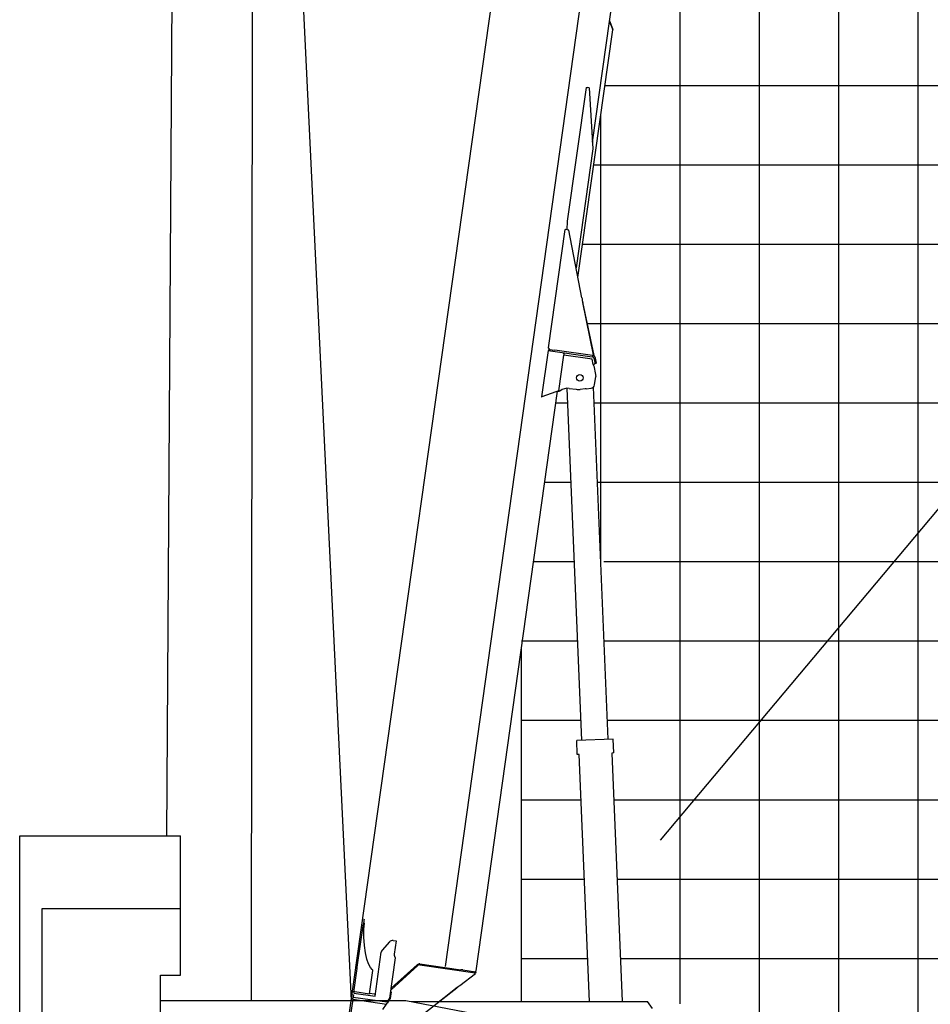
# Model space of a CAD drawing. Extents: x -441179 to 62702, y -334860 to 51651.
# Tile 41 of 68: x -152696 to -141218, y -309824 to -297415. Entities that reach past the tile are written whole.
import ezdxf

# ---------------------------------------------------------------- set-up
doc = ezdxf.new("R2010")
doc.units = 0
doc.layers.get('0').update_dxf_attribs({"linetype": 'CONTINUOUS'})

msp = doc.modelspace()

# ---------------------------------------------------------------- linework, layer by layer
at = {"color": 252, "linetype": 'Continuous'}
for p, q in [((-141372.192684, -311955.190763), (-141372.192684, -268658.337857)), ((-142372.192684, -311955.190763), (-142372.192684, -275708.166463)), ((-143372.192684, -309990.635124), (-143372.192684, -283233.085873)), ((-144372.192684, -309816.336728), (-144372.192684, -290772.398438)), ((-145318.674083, -298245.002408), (-31372.192684, -298245.002408)), ((-145372.192684, -304293.044689), (-145372.192684, -298625.807043)), ((-145459.214917, -299245.002408), (-31372.192684, -299245.002408)), ((-145599.755752, -300245.002408), (-31372.192684, -300245.002408)), ((-145544.38563, -301245.002408), (-31372.192684, -301245.002408)), ((-145938.110196, -302245.002408), (-145788.306505, -302245.002408)), ((-145458.024652, -302245.002408), (-31372.192684, -302245.002408)), ((-146078.651031, -303245.002408), (-145746.397229, -303245.002408)), ((-145416.115377, -303245.002408), (-31372.192684, -303245.002408)), ((-146372.192684, -305245.002408), (-145662.578678, -305245.002408)), ((-145332.296826, -305245.002408), (-31372.192684, -305245.002408)), ((-146372.192684, -306245.002408), (-145620.669403, -306245.002408)), ((-145290.38755, -306245.002408), (-31372.192684, -306245.002408)), ((-146372.192684, -307245.002408), (-145620.789175, -307245.002408)), ((-145206.433588, -307245.002408), (-31372.192684, -307245.002408)), ((-146372.192684, -308245.002408), (-145578.879899, -308245.002408)), ((-145164.524312, -308245.002408), (-31372.192684, -308245.002408)), ((-146372.192684, -309245.002408), (-145536.970624, -309245.002408)), ((-145122.615037, -309245.002408), (-31372.192684, -309245.002408))]:
    msp.add_line(p, q, dxfattribs=at)
at = {"color": 151, "linetype": 'Continuous'}
for p, q in [((-150623.176734, -271337.646957), (-150843.060021, -307701.474603)), ((-150373.873524, -271248.34918), (-148516.077392, -309773.874016)), ((-118335.576357, -276427.348064), (-144622.62569, -307755.033669)), ((-149752.043964, -284143.364806), (-149778.960213, -309773.874016)), ((-152695.556942, -307701.474602), (-150667.111141, -307701.474602)), ((-152695.556942, -311998.521081), (-152695.556942, -307701.474602)), ((-150667.111141, -309458.174309), (-150667.111141, -307701.474602)), ((-152411.399715, -311998.521081), (-152411.399715, -308616.128684)), ((-152411.399715, -308616.560296), (-150667.111141, -308616.560296)), ((-150921.164852, -311846.951693), (-150921.164852, -309458.174309)), ((-150921.164852, -309458.174309), (-150667.111141, -309458.174309)), ((-150921.466442, -309773.874016), (-150921.164852, -309773.874016)), ((-150921.164852, -309773.874016), (-147827.512439, -309773.874016)), ((-147827.512439, -309773.874016), (-146558.368807, -310019.099838)), ((-147763.337884, -309786.273919), (-144784.192709, -309786.273919)), ((-144718.051448, -309874.462151), (-144784.192709, -309786.273919))]:
    msp.add_line(p, q, dxfattribs=at)
at = {"color": 10, "linetype": 'Continuous'}
for p, q in [((-147329.232291, -309348.270625), (-145571.942541, -296844.504345)), ((-148582.687983, -310233.904033), (-146723.164679, -297038.825223)), ((-145476.421746, -298959.918384), (-145220.058443, -297135.798703)), ((-145658.676114, -300664.242569), (-145219.89764, -297542.171499)), ((-145257.753327, -297435.127309), (-145262.389695, -297437.001213)), ((-145261.83089, -297438.386415), (-145262.389695, -297437.001213)), ((-145259.740833, -297443.557014), (-145262.389695, -297437.001213)), ((-145259.740833, -297443.557014), (-145225.384142, -297528.594218)), ((-145220.015126, -297528.535191), (-145257.753327, -297435.127309)), ((-145225.384142, -297528.594218), (-145219.89764, -297542.171499)), ((-145222.178218, -297536.52571), (-145224.651282, -297530.407585)), ((-145217.543576, -297534.653128), (-145222.178218, -297536.52571)), ((-145217.543576, -297534.653128), (-145220.015126, -297528.535191)), ((-145557.40398, -298269.039878), (-145794.415754, -299955.466276)), ((-145557.40398, -298269.039878), (-145540.216021, -298271.455489)), ((-145518.466268, -298274.512217), (-145540.216021, -298271.455489)), ((-145518.466268, -298274.512217), (-145471.415742, -299041.524773)), ((-145471.415742, -299041.524773), (-145682.254413, -300541.719872)), ((-145794.415754, -299955.466276), (-145798.299427, -300062.971986)), ((-146031.154581, -301549.027098), (-145821.838223, -300059.663824)), ((-145817.119299, -300060.327026), (-145821.838223, -300059.663824)), ((-145773.722533, -300066.426043), (-145817.119299, -300060.327026)), ((-145609.6671, -300918.912208), (-145773.722533, -300066.426043)), ((-145600.071028, -300976.311706), (-145460.697074, -301648.812695)), ((-145463.163035, -301636.931902), (-145599.198184, -300981.38291)), ((-146036.195047, -301584.67255), (-146118.307198, -302168.930859)), ((-146035.768935, -301584.732436), (-146036.195047, -301584.67255)), ((-146035.768935, -301584.732436), (-145478.549747, -301663.044486)), ((-146015.032001, -301571.489228), (-146031.154581, -301549.027098)), ((-146026.308827, -301569.904373), (-146028.535646, -301585.749009)), ((-146019.246285, -301570.896949), (-146026.308827, -301569.904373)), ((-146019.246285, -301570.896949), (-145951.908774, -301580.360619)), ((-145476.371278, -301647.193055), (-145951.908774, -301580.360619)), ((-145900.658501, -302093.487191), (-145837.334699, -301642.914922)), ((-145835.107985, -301627.071029), (-145837.334699, -301642.914922)), ((-145480.83911, -301693.01711), (-145837.334699, -301642.914922)), ((-145835.107985, -301627.071029), (-145833.159568, -301613.207326)), ((-145463.163035, -301636.931902), (-145460.573458, -301649.413294)), ((-145466.993688, -301760.144272), (-145480.83911, -301693.01711)), ((-145476.306292, -301647.202189), (-145460.573458, -301649.413294)), ((-145464.549271, -301765.994882), (-145461.862674, -301766.372459)), ((-145456.819817, -301762.571043), (-145461.862674, -301766.372459)), ((-145439.274085, -301749.350072), (-145456.819817, -301762.571043)), ((-145439.532542, -301748.897699), (-145453.490661, -301686.223261)), ((-145423.915349, -301745.419063), (-145439.532542, -301748.897699)), ((-145439.383081, -301748.86478), (-145439.274085, -301749.350072)), ((-145423.915349, -301745.419063), (-145437.873652, -301682.746114)), ((-145460.347867, -301776.272071), (-145439.424088, -301885.94215)), ((-145438.160587, -301892.564443), (-145434.482201, -301911.847714)), ((-145449.755765, -302015.96372), (-145434.482201, -301911.847714)), ((-146944.018086, -309402.408951), (-145917.199069, -302096.212006)), ((-145938.621108, -302103.958195), (-146114.656292, -302167.611098)), ((-145917.199069, -302096.212006), (-145938.621108, -302103.958195)), ((-145917.199069, -302096.212006), (-145901.354409, -302098.438828)), ((-145900.658501, -302093.487191), (-145901.354409, -302098.438828)), ((-145900.658501, -302093.487191), (-145885.805099, -302095.5747)), ((-145768.130315, -302061.621434), (-145682.371838, -302073.674002)), ((-145568.842398, -302067.056495), (-145631.600296, -302074.300835)), ((-145556.915594, -302067.272715), (-145492.626349, -302058.977747)), ((-146118.307198, -302168.930859), (-146114.656292, -302167.611098)), ((-148440.236743, -309356.833221), (-148366.72979, -308833.804078)), ((-148366.72979, -308833.804078), (-148364.071027, -308814.885997)), ((-148356.579767, -308761.582912), (-148364.071027, -308814.885997)), ((-148361.429675, -308796.091798), (-148355.214981, -308794.992897)), ((-148355.214981, -308794.992897), (-148358.019772, -308843.686352)), ((-148355.068605, -308750.830432), (-148356.579767, -308761.582912)), ((-148359.502826, -308976.387615), (-148358.767165, -308856.185677)), ((-148358.019772, -308843.686352), (-148358.767165, -308856.185677)), ((-148351.465168, -309084.455475), (-148359.502826, -308976.387615)), ((-148338.218304, -309177.023851), (-148351.465168, -309084.455475)), ((-148033.537075, -309036.481484), (-148125.573552, -309139.816355)), ((-147989.240102, -309020.222575), (-147951.372201, -309025.544562)), ((-147951.372201, -309025.544562), (-147974.474985, -309189.929408)), ((-148319.633595, -309253.155526), (-148338.218304, -309177.023851)), ((-148215.527216, -309719.535713), (-148137.748825, -309166.113708)), ((-148297.689184, -309312.573979), (-148319.633595, -309253.155526)), ((-148273.770661, -309357.9459), (-148297.689184, -309312.573979)), ((-148029.357858, -309745.70011), (-147958.272887, -309239.904256)), ((-148014.80992, -309642.186147), (-147677.707228, -309334.510803)), ((-148012.004117, -309622.221827), (-147686.141085, -309325.557958)), ((-147677.705505, -309334.509505), (-147676.955885, -309333.824389)), ((-147676.871268, -309333.748452), (-147676.842551, -309333.752488)), ((-147653.330772, -309326.957971), (-146952.66957, -309425.429481)), ((-147652.021911, -309315.024468), (-147651.690988, -309315.070977)), ((-147651.660761, -309315.075225), (-147136.940783, -309387.4144)), ((-148484.618978, -309672.629238), (-148442.498601, -309372.927181)), ((-148442.498601, -309372.927181), (-148440.236743, -309356.833221)), ((-148287.152997, -309690.28239), (-148246.180645, -309398.748956)), ((-148252.303862, -309384.8341), (-148273.770661, -309357.9459)), ((-148249.150406, -309387.810493), (-148252.303862, -309384.8341)), ((-148246.180645, -309398.748956), (-148245.31591, -309392.596049)), ((-147147.329255, -309587.263522), (-146952.216416, -309435.59205)), ((-147109.716556, -309391.240516), (-147136.940783, -309387.4144)), ((-147109.716556, -309391.240516), (-146950.999559, -309413.546735)), ((-146952.216416, -309435.59205), (-146959.871146, -309424.417366)), ((-146957.571028, -309412.623175), (-146944.018086, -309402.408951)), ((-146944.387637, -309426.593431), (-146952.66957, -309425.429481)), ((-146942.717626, -309414.710685), (-146950.999559, -309413.546735)), ((-146944.387637, -309426.593431), (-146942.717626, -309414.710685)), ((-148507.887751, -309701.672725), (-148489.07241, -309704.317048)), ((-148505.10433, -309681.86766), (-148503.434319, -309669.984914)), ((-148484.618978, -309672.629238), (-148503.221603, -309670.014809)), ((-148489.07241, -309704.317048), (-148495.056961, -309746.899343)), ((-148489.07241, -309704.317048), (-148487.091453, -309704.595454)), ((-148484.618978, -309672.629238), (-148473.323889, -309664.117777)), ((-148483.890531, -309681.819709), (-148215.527216, -309719.535713)), ((-148473.323889, -309664.117777), (-148287.152997, -309690.28239)), ((-148287.431402, -309692.263347), (-148287.152997, -309690.28239)), ((-148285.387754, -309688.510394), (-148286.874592, -309688.301433)), ((-148221.518063, -309697.486694), (-148285.387754, -309688.510394)), ((-148212.604486, -309698.739416), (-148221.518063, -309697.486694)), ((-148021.853042, -309749.7842), (-148009.884145, -309664.621072)), ((-148009.884145, -309664.621072), (-148019.147525, -309673.049811)), ((-147951.558135, -310212.437167), (-147184.619905, -309616.251627)), ((-147174.562699, -309608.731105), (-147421.735941, -309800.577222)), ((-147180.491916, -309613.434163), (-147367.731589, -309758.729617)), ((-147184.619905, -309616.251627), (-147180.32748, -309612.011932)), ((-147180.477735, -309613.322121), (-147180.491916, -309613.434163)), ((-147174.408407, -309607.501588), (-147174.562699, -309608.731105)), ((-148496.985417, -309760.621017), (-148532.965365, -310016.631654)), ((-148496.985417, -309760.621017), (-148495.056961, -309746.899343)), ((-148496.985417, -309760.621017), (-148070.562419, -309820.550861)), ((-148064.878899, -309797.258045), (-148491.684189, -309737.274473)), ((-148116.6983, -309887.598945), (-148070.562419, -309820.550861)), ((-148070.562419, -309820.550861), (-148061.782968, -309807.792032)), ((-148064.878899, -309797.258045), (-148029.357858, -309745.70011)), ((-148034.538227, -309768.197662), (-148061.782968, -309807.792032)), ((-148034.538227, -309768.197662), (-148021.853042, -309749.7842)), ((-147367.720761, -309758.652574), (-147367.731589, -309758.729617))]:
    msp.add_line(p, q, dxfattribs=at)
at = {"color": 161, "linetype": 'Continuous'}
for p, q in [((-145610.056463, -306498.238466), (-145796.04732, -302060.298299)), ((-145466.327612, -302046.884939), (-145280.353696, -306484.420862)), ((-145215.414607, -306481.699311), (-145675.00726, -306500.960507)), ((-145208.086917, -306656.545827), (-145215.414607, -306481.699311)), ((-145667.679569, -306675.807022), (-145675.00726, -306500.960507)), ((-145644.68413, -306674.8433), (-145667.679569, -306675.807022)), ((-145514.286327, -309786.273919), (-145644.68413, -306674.8433)), ((-145208.086917, -306656.545827), (-145231.055036, -306657.508404)), ((-145231.055036, -306657.508404), (-145099.93074, -309786.273919))]:
    msp.add_line(p, q, dxfattribs=at)
at = {"color": 14, "linetype": 'Continuous'}
for p, q in [((-146219.191866, -304245.002408), (-145704.487954, -304245.002408)), ((-145332.161414, -304245.002408), (-31372.192684, -304245.002408)), ((-146372.192684, -309786.273919), (-146372.192684, -305333.659798))]:
    msp.add_line(p, q, dxfattribs=at)
at = {"color": 102, "linetype": 'Continuous'}
msp.add_line((-147078.159463, -308000.093729), (-147078.121991, -308000.098996), dxfattribs=at)
at = {"color": 10, "linetype": 'Continuous'}
for points in [[(-145609.6671, -300918.912208), (-145607.994711, -300929.323961), (-145606.282263, -300939.735942), (-145603.952782, -300953.618396), (-145599.198184, -300981.38291)], [(-145460.347867, -301776.272071), (-145462.524371, -301770.8944), (-145464.002266, -301767.31064), (-145466.993688, -301760.144272)], [(-145556.915594, -302067.272715), (-145560.879948, -302067.215577), (-145568.842398, -302067.056495)], [(-145556.915594, -302067.272715), (-145560.879948, -302067.215577), (-145568.842398, -302067.056495)], [(-147154.354039, -309590.069872), (-147155.631517, -309591.408105), (-147156.948942, -309592.734539), (-147159.699303, -309595.354258), (-147162.582914, -309597.935204), (-147164.817829, -309599.847676), (-147167.107204, -309601.741689), (-147171.807931, -309605.487958), (-147174.627905, -309607.671064), (-147180.32748, -309612.011932)], [(-147154.354039, -309590.069872), (-147155.757663, -309591.538291), (-147157.209686, -309592.989128), (-147158.84312, -309594.557764), (-147160.522993, -309596.106013), (-147163.768081, -309598.956651), (-147167.126154, -309601.755991), (-147169.522445, -309603.687363), (-147174.408407, -309607.501588)], [(-147154.354039, -309590.069872), (-147152.83615, -309589.5975), (-147151.393631, -309589.102214), (-147150.348365, -309588.703658), (-147149.359471, -309588.289455), (-147148.298468, -309587.789881), (-147147.329255, -309587.263522)], [(-147154.354039, -309590.069872), (-147152.83615, -309589.5975), (-147151.393631, -309589.102214), (-147150.348365, -309588.703658), (-147149.359471, -309588.289455), (-147148.298468, -309587.789881), (-147147.329255, -309587.263522)]]:
    msp.add_lwpolyline(points, dxfattribs=at)
msp.add_circle((-145636.149887, -301928.695938), 42, dxfattribs=at)
for centre, radius, start, end in [((-145482.773227, -301692.745287), 29.999999, 12.556044, 81.999995), ((-145482.773227, -301692.745287), 45.999999, 12.556044, 81.999995), ((-145789.00628, -302210.161644), 149.999997, 81.999995, 130.189684), ((-145654.537217, -301875.620388), 199.999996, 262, 276.585167), ((-147996.198757, -309069.735979), 49.999999, 81.999995, 138.309932), ((-148088.235422, -309173.072363), 49.999999, 138.309932, 171.999997), ((-147915.058282, -309198.279881), 59.999999, 171.999997, 223.926876), ((-147657.867157, -309356.615554), 41.999999, 81.999995, 132.314543), ((-147657.506006, -309356.66631), 41.999999, 81.999995, 132.314543), ((-147657.483354, -309356.669494), 29.999999, 81.999995, 132.38682), ((-147657.506006, -309356.66631), 29.999999, 81.999995, 132.314543), ((-148507.463355, -309598.629353), 333.422541, 38.165599, 39.219252), ((-147203.269108, -309626.327467), 3.8, 301.57778, 314.043822)]:
    msp.add_arc(centre, radius, start, end, dxfattribs=at)
for end_param in [1.7515855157, 0.921054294]:
    msp.add_ellipse((-145497.679304, -302009.5336), major_axis=(-15.748238, -47.455281), ratio=0.965926, start_param=0.4353483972, end_param=end_param, dxfattribs=at)

doc.saveas('drawing.dxf')
